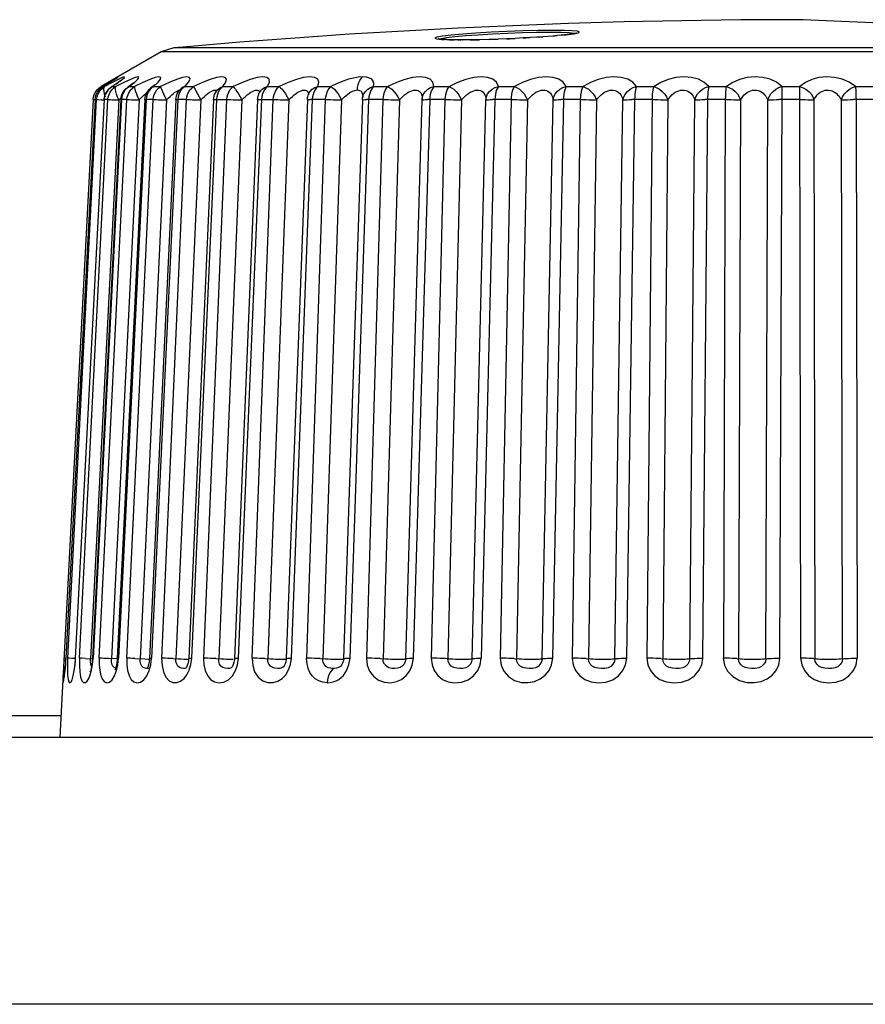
# Model space of a CAD drawing. Header units: millimetres. Extents: x 1 to 1591, y -395 to 1220.
# Tile 67 of 81: x 703 to 712, y 1209 to 1220. Entities that reach past the tile are written whole.
import ezdxf

# ---------------------------------------------------------------- set-up
doc = ezdxf.new("R2010")
doc.units = ezdxf.units.MM
doc.header["$LTSCALE"] = 65.395
for name, color, linetype in [('LOGO_REXROTH_11_AM_0', 7, 'CONTINUOUS'), ('PL_EFC5610_IOCAE_CONVER_12_AM_0', 7, 'CONTINUOUS'), ('XUAN_NIU_11_AM_0', 7, 'CONTINUOUS')]:
    doc.layers.add(name, color=color, linetype=linetype)

msp = doc.modelspace()

# ---------------------------------------------------------------- linework, layer by layer
at = {"layer": 'LOGO_REXROTH_11_AM_0', "color": 7}
msp.add_line((703.386, 1212.452), (700.471, 1212.452), dxfattribs=at)
at = {"layer": 'PL_EFC5610_IOCAE_CONVER_12_AM_0', "color": 7}
for p, q in [((644.522, 1212.214), (730.919, 1212.214)), ((731.077, 1209.214), (644.364, 1209.214))]:
    msp.add_line(p, q, dxfattribs=at)
at = {"layer": 'XUAN_NIU_11_AM_0', "color": 7}
for p, q in [((708.462, 1220.203), (707.848, 1220.175)), ((709.084, 1220.226), (708.462, 1220.203)), ((718.786, 1219.954), (711.721, 1220.27)), ((707.717, 1220.069), (707.808, 1220.08)), ((707.808, 1220.08), (707.929, 1220.091)), ((707.929, 1220.091), (708.073, 1220.101)), ((708.869, 1220.13), (708.888, 1220.131)), ((708.888, 1220.131), (709.005, 1220.129)), ((708.92, 1220.15), (708.901, 1220.15)), ((709.04, 1220.149), (708.92, 1220.15)), ((709.002, 1220.095), (709.054, 1220.1)), ((707.717, 1220.047), (707.751, 1220.045)), ((707.751, 1220.045), (707.803, 1220.044)), ((707.84, 1220.044), (707.803, 1220.044)), ((707.897, 1220.044), (707.84, 1220.044)), ((707.842, 1220.044), (707.877, 1220.044)), ((707.897, 1220.044), (707.901, 1220.044)), ((707.983, 1220.045), (707.901, 1220.044)), ((704.511, 1219.908), (703.838, 1219.52)), ((704.655, 1219.954), (704.511, 1219.908)), ((718.93, 1219.908), (704.511, 1219.908)), ((718.786, 1219.954), (704.655, 1219.954)), ((703.814, 1219.503), (703.838, 1219.52)), ((703.833, 1219.501), (703.857, 1219.518)), ((703.86, 1219.52), (703.836, 1219.503)), ((703.853, 1219.503), (703.878, 1219.52)), ((703.868, 1219.525), (703.857, 1219.518)), ((703.857, 1219.518), (703.86, 1219.52)), ((703.86, 1219.52), (703.868, 1219.525)), ((703.86, 1219.52), (703.878, 1219.52)), ((703.919, 1219.556), (703.868, 1219.525)), ((703.964, 1219.566), (703.878, 1219.52)), ((703.949, 1219.574), (703.919, 1219.556)), ((703.919, 1219.556), (703.938, 1219.567)), ((703.974, 1219.59), (703.949, 1219.574)), ((703.955, 1219.515), (703.964, 1219.52)), ((703.964, 1219.52), (703.982, 1219.533)), ((703.964, 1219.52), (704.003, 1219.52)), ((703.974, 1219.59), (703.992, 1219.601)), ((703.979, 1219.503), (704.003, 1219.52)), ((703.998, 1219.508), (704.003, 1219.52)), ((704.002, 1219.546), (704.035, 1219.567)), ((704.095, 1219.566), (704.003, 1219.52)), ((704.136, 1219.51), (704.154, 1219.52)), ((704.146, 1219.518), (704.136, 1219.51)), ((704.154, 1219.52), (704.146, 1219.518)), ((704.154, 1219.52), (704.213, 1219.52)), ((704.308, 1219.566), (704.213, 1219.52)), ((704.426, 1219.52), (704.505, 1219.52)), ((704.604, 1219.566), (704.505, 1219.52)), ((704.686, 1219.6), (704.604, 1219.566)), ((704.751, 1219.508), (704.778, 1219.52)), ((704.778, 1219.52), (704.876, 1219.52)), ((705.177, 1219.508), (705.206, 1219.52)), ((705.206, 1219.52), (705.239, 1219.567)), ((705.206, 1219.52), (705.322, 1219.52)), ((705.674, 1219.508), (705.706, 1219.52)), ((705.706, 1219.52), (705.728, 1219.567)), ((705.706, 1219.52), (705.838, 1219.52)), ((706.238, 1219.508), (706.271, 1219.52)), ((706.271, 1219.52), (706.419, 1219.52)), ((706.861, 1219.508), (706.897, 1219.52)), ((706.897, 1219.52), (707.058, 1219.52)), ((707.575, 1219.52), (707.748, 1219.52)), ((708.298, 1219.52), (708.481, 1219.52)), ((709.059, 1219.52), (709.25, 1219.52)), ((709.849, 1219.52), (710.046, 1219.52)), ((710.66, 1219.52), (710.86, 1219.52)), ((711.482, 1219.52), (711.684, 1219.52)), ((711.684, 1219.458), (711.684, 1219.52)), ((712.307, 1219.52), (712.508, 1219.52)), ((703.872, 1219.436), (703.882, 1219.404)), ((703.933, 1219.498), (703.955, 1219.515)), ((704.08, 1219.431), (704.072, 1219.403)), ((704.115, 1219.493), (704.136, 1219.51)), ((704.355, 1219.431), (704.347, 1219.403)), ((704.361, 1219.465), (704.377, 1219.486)), ((704.377, 1219.486), (704.397, 1219.505)), ((704.406, 1219.512), (704.397, 1219.504)), ((704.397, 1219.504), (704.397, 1219.505)), ((704.704, 1219.458), (704.718, 1219.478)), ((704.718, 1219.478), (704.736, 1219.496)), ((704.735, 1219.496), (704.736, 1219.496)), ((704.736, 1219.496), (704.751, 1219.508)), ((704.745, 1219.505), (704.736, 1219.496)), ((705.133, 1219.467), (705.148, 1219.485)), ((705.155, 1219.494), (705.148, 1219.485)), ((705.148, 1219.485), (705.152, 1219.489)), ((705.152, 1219.489), (705.177, 1219.508)), ((705.618, 1219.453), (705.629, 1219.47)), ((705.629, 1219.47), (705.629, 1219.47)), ((706.168, 1219.435), (706.175, 1219.448)), ((706.175, 1219.449), (706.185, 1219.465)), ((706.175, 1219.448), (706.175, 1219.449)), ((706.716, 1219.481), (706.718, 1219.51)), ((706.781, 1219.42), (706.781, 1219.421)), ((706.805, 1219.465), (706.831, 1219.489)), ((706.831, 1219.489), (706.861, 1219.508)), ((711.48, 1219.431), (711.456, 1213.099)), ((711.695, 1213.099), (711.684, 1219.458)), ((703.749, 1219.373), (703.373, 1212.214)), ((703.77, 1219.373), (703.441, 1213.099)), ((703.463, 1213.099), (703.788, 1219.373)), ((703.873, 1219.373), (703.547, 1213.099)), ((703.596, 1213.099), (703.915, 1219.373)), ((704.038, 1219.369), (703.719, 1213.094)), ((704.06, 1219.373), (703.741, 1213.099)), ((704.068, 1219.373), (703.748, 1213.099)), ((703.749, 1219.373), (703.749, 1219.383)), ((703.749, 1219.373), (703.77, 1219.372)), ((703.789, 1219.373), (703.77, 1219.373)), ((703.806, 1219.373), (703.843, 1219.371)), ((703.818, 1213.099), (704.127, 1219.373)), ((703.843, 1219.371), (703.873, 1219.37)), ((703.873, 1219.373), (703.876, 1219.373)), ((703.916, 1219.373), (703.875, 1219.373)), ((704.264, 1219.369), (703.955, 1213.094)), ((703.958, 1219.372), (704.038, 1219.369)), ((704.33, 1219.373), (704.02, 1213.098)), ((704.343, 1219.373), (704.034, 1213.099)), ((704.129, 1219.373), (704.066, 1219.373)), ((704.072, 1219.403), (704.068, 1219.373)), ((704.127, 1213.099), (704.423, 1219.373)), ((704.127, 1219.373), (704.14, 1219.373)), ((704.14, 1219.373), (704.157, 1219.373)), ((704.204, 1219.371), (704.264, 1219.369)), ((704.571, 1219.369), (704.276, 1213.094)), ((704.425, 1219.373), (704.341, 1219.373)), ((704.347, 1219.403), (704.343, 1219.373)), ((704.678, 1219.372), (704.382, 1213.098)), ((704.699, 1219.373), (704.403, 1213.099)), ((704.423, 1219.373), (704.426, 1219.403)), ((704.519, 1213.099), (704.798, 1219.373)), ((704.957, 1219.369), (704.678, 1213.094)), ((704.801, 1219.373), (704.696, 1219.373)), ((704.703, 1219.403), (704.699, 1219.373)), ((705.101, 1219.372), (704.822, 1213.098)), ((705.132, 1219.373), (704.853, 1213.099)), ((704.99, 1213.099), (705.249, 1219.373)), ((705.136, 1219.403), (705.132, 1219.373)), ((705.417, 1219.369), (705.158, 1213.094)), ((705.595, 1219.371), (705.336, 1213.097)), ((705.637, 1219.373), (705.378, 1213.099)), ((705.535, 1213.099), (705.771, 1219.373)), ((705.619, 1219.373), (705.637, 1219.373)), ((705.641, 1219.403), (705.637, 1219.373)), ((705.946, 1219.369), (705.709, 1213.094)), ((706.154, 1219.371), (705.917, 1213.096)), ((705.946, 1219.369), (705.966, 1219.39)), ((706.209, 1219.373), (705.973, 1213.099)), ((706.147, 1213.099), (706.359, 1219.373)), ((706.363, 1219.373), (706.188, 1219.373)), ((706.212, 1219.403), (706.209, 1219.373)), ((706.538, 1219.369), (706.326, 1213.094)), ((706.772, 1219.37), (706.56, 1213.096)), ((706.842, 1219.373), (706.63, 1213.099)), ((707.01, 1219.373), (706.818, 1219.373)), ((706.821, 1213.099), (707.005, 1219.373)), ((706.844, 1219.403), (706.842, 1219.373)), ((707.187, 1219.369), (707.003, 1213.094)), ((707.258, 1213.094), (707.442, 1219.369)), ((707.527, 1219.373), (707.343, 1213.099)), ((707.442, 1219.369), (707.443, 1219.386)), ((707.443, 1219.386), (707.444, 1219.387)), ((707.708, 1219.373), (707.502, 1219.373)), ((707.548, 1213.099), (707.702, 1219.373)), ((707.885, 1219.369), (707.731, 1213.094)), ((708.003, 1213.094), (708.158, 1219.369)), ((708.259, 1219.373), (708.105, 1213.099)), ((708.45, 1219.373), (708.231, 1219.373)), ((708.321, 1213.099), (708.444, 1219.373)), ((708.626, 1219.369), (708.503, 1213.094)), ((708.789, 1213.094), (708.912, 1219.369)), ((709.029, 1219.373), (708.905, 1213.099)), ((709.228, 1219.373), (708.999, 1219.373)), ((709.131, 1213.099), (709.222, 1219.373)), ((709.401, 1219.369), (709.31, 1213.094)), ((709.606, 1213.094), (709.697, 1219.369)), ((709.828, 1219.373), (709.737, 1213.099)), ((710.033, 1219.373), (709.797, 1219.373)), ((709.97, 1213.099), (710.027, 1219.373)), ((710.201, 1219.369), (710.143, 1213.094)), ((710.447, 1213.094), (710.504, 1219.369)), ((710.648, 1219.373), (710.591, 1213.099)), ((710.857, 1219.373), (710.616, 1219.373)), ((710.828, 1213.099), (710.85, 1219.373)), ((711.017, 1219.369), (710.994, 1213.094)), ((711.302, 1213.094), (711.325, 1219.369)), ((711.69, 1219.373), (711.447, 1219.373)), ((711.841, 1219.369), (711.853, 1213.094)), ((712.161, 1213.094), (712.149, 1219.369)), ((712.523, 1219.373), (712.281, 1219.373)), ((712.314, 1219.373), (712.325, 1213.099)), ((703.423, 1213.099), (703.42, 1213.099)), ((703.431, 1213.099), (703.423, 1213.099)), ((703.439, 1213.068), (703.442, 1213.099)), ((703.441, 1213.099), (703.442, 1213.099)), ((703.469, 1213.099), (703.463, 1213.099)), ((703.48, 1213.099), (703.469, 1213.099)), ((703.518, 1213.097), (703.48, 1213.099)), ((703.547, 1213.096), (703.518, 1213.097)), ((703.545, 1213.026), (703.551, 1213.099)), ((703.547, 1213.099), (703.55, 1213.099)), ((703.62, 1213.099), (703.596, 1213.099)), ((703.663, 1213.097), (703.62, 1213.099)), ((703.663, 1213.097), (703.741, 1213.093)), ((703.718, 1213.063), (703.719, 1213.094)), ((703.742, 1213.028), (703.749, 1213.099)), ((703.924, 1213.096), (703.87, 1213.098)), ((704.02, 1213.092), (703.924, 1213.096)), ((703.954, 1213.063), (703.955, 1213.094)), ((704.007, 1213.007), (703.999, 1212.98)), ((704.027, 1213.026), (704.035, 1213.099)), ((704.215, 1213.097), (704.334, 1213.092)), ((704.275, 1213.063), (704.276, 1213.094)), ((704.363, 1213), (704.356, 1212.984)), ((704.396, 1213.026), (704.405, 1213.099)), ((704.796, 1212.996), (704.791, 1212.988)), ((704.806, 1213.017), (704.796, 1212.996)), ((704.844, 1213.028), (704.855, 1213.099)), ((705.232, 1212.987), (705.205, 1212.996)), ((705.3, 1213.09), (705.321, 1213.09)), ((705.312, 1213.008), (705.305, 1212.999)), ((705.359, 1213.099), (705.378, 1213.099)), ((705.369, 1213.026), (705.38, 1213.099)), ((705.884, 1213.004), (705.878, 1212.999)), ((705.878, 1212.999), (705.878, 1212.998)), ((705.963, 1213.029), (705.975, 1213.099)), ((706.537, 1213.022), (706.526, 1213.009)), ((706.526, 1213.009), (706.526, 1213.009)), ((706.606, 1213.099), (706.63, 1213.099)), ((706.621, 1213.031), (706.628, 1213.065)), ((706.628, 1213.065), (706.633, 1213.099)), ((707.196, 1212.995), (707.167, 1212.987)), ((707.24, 1213.033), (707.239, 1213.032)), ((707.253, 1213.062), (707.24, 1213.033)), ((707.258, 1213.094), (707.253, 1213.062)), ((707.258, 1213.094), (707.26, 1213.096)), ((707.317, 1213.099), (707.343, 1213.099)), ((707.332, 1213.024), (707.346, 1213.099)), ((703.423, 1212.892), (703.421, 1212.878)), ((703.425, 1212.91), (703.423, 1212.892)), ((703.528, 1212.942), (703.523, 1212.921)), ((703.718, 1212.955), (703.713, 1212.943)), ((703.999, 1212.98), (703.993, 1212.966)), ((704.37, 1212.987), (704.366, 1212.986)), ((706.45, 1212.984), (706.431, 1212.969))]:
    msp.add_line(p, q, dxfattribs=at)
for points in [[(711.721, 1220.27), (711.021, 1220.267), (710.354, 1220.259), (709.709, 1220.245), (709.084, 1220.226)], [(707.848, 1220.175), (707.238, 1220.143), (706.626, 1220.106), (706.017, 1220.064), (705.397, 1220.017), (704.761, 1219.963), (704.655, 1219.954)], [(707.767, 1220.096), (707.671, 1220.084), (707.609, 1220.073), (707.586, 1220.063), (707.603, 1220.055), (707.659, 1220.049), (707.695, 1220.047)], [(708.046, 1220.119), (707.894, 1220.108), (707.767, 1220.096)], [(708.73, 1220.074), (708.656, 1220.069), (708.575, 1220.065), (708.488, 1220.06), (708.395, 1220.056), (708.296, 1220.052), (708.193, 1220.049), (708.088, 1220.046), (707.983, 1220.045)], [(708.901, 1220.15), (708.745, 1220.148), (708.574, 1220.144), (708.394, 1220.138), (708.216, 1220.129), (708.046, 1220.119)], [(708.073, 1220.101), (708.233, 1220.111), (708.401, 1220.119), (708.568, 1220.125), (708.727, 1220.129), (708.869, 1220.13)], [(708.96, 1220.091), (708.912, 1220.087), (708.858, 1220.083), (708.797, 1220.078), (708.73, 1220.074)], [(708.73, 1220.074), (708.779, 1220.077), (708.797, 1220.078)], [(708.912, 1220.087), (708.931, 1220.088), (708.96, 1220.091)], [(709.071, 1220.103), (709.039, 1220.099), (709.002, 1220.095), (708.96, 1220.091)], [(709.005, 1220.129), (709.092, 1220.126), (709.145, 1220.12), (709.155, 1220.115)], [(709.054, 1220.1), (709.144, 1220.112), (709.196, 1220.123), (709.211, 1220.132), (709.186, 1220.14), (709.128, 1220.146), (709.04, 1220.149)], [(709.165, 1220.114), (709.173, 1220.119), (709.175, 1220.119), (709.172, 1220.118), (709.165, 1220.117), (709.154, 1220.115), (709.139, 1220.112), (709.12, 1220.109), (709.098, 1220.106), (709.071, 1220.103)], [(707.803, 1220.044), (707.77, 1220.045), (707.742, 1220.046), (707.717, 1220.047), (707.695, 1220.047), (707.676, 1220.049), (707.661, 1220.05), (707.648, 1220.051), (707.638, 1220.052), (707.63, 1220.053), (707.626, 1220.054), (707.624, 1220.054)], [(707.643, 1220.051), (707.659, 1220.058), (707.717, 1220.069)], [(707.983, 1220.045), (708.061, 1220.046), (708.088, 1220.046)], [(708.193, 1220.049), (708.236, 1220.05), (708.296, 1220.052)], [(708.395, 1220.056), (708.423, 1220.057), (708.488, 1220.06)], [(708.575, 1220.065), (708.607, 1220.066), (708.656, 1220.069)], [(703.838, 1219.52), (703.826, 1219.507), (703.819, 1219.489), (703.819, 1219.486)], [(703.878, 1219.52), (703.869, 1219.507), (703.866, 1219.489), (703.867, 1219.465), (703.872, 1219.436)], [(703.964, 1219.52), (703.94, 1219.503), (703.919, 1219.482), (703.902, 1219.458), (703.889, 1219.431)], [(704.045, 1219.577), (704.034, 1219.568), (704.019, 1219.558), (704.002, 1219.546), (703.982, 1219.533), (703.961, 1219.518), (703.955, 1219.515)], [(704.075, 1219.62), (704.03, 1219.6), (703.964, 1219.566)], [(704.008, 1219.612), (704.008, 1219.612), (704.005, 1219.61), (704, 1219.607), (703.993, 1219.603), (703.985, 1219.597), (703.974, 1219.59)], [(704, 1219.607), (704.022, 1219.621), (704.029, 1219.627), (704.014, 1219.62), (703.977, 1219.6)], [(704.045, 1219.577), (704.08, 1219.601), (704.101, 1219.621), (704.098, 1219.627), (704.075, 1219.62)], [(704.053, 1219.582), (704.058, 1219.587), (704.058, 1219.587), (704.053, 1219.583), (704.045, 1219.577)], [(704.154, 1219.52), (704.215, 1219.567), (704.252, 1219.601), (704.263, 1219.621), (704.252, 1219.627), (704.219, 1219.62), (704.167, 1219.6), (704.095, 1219.566)], [(704.204, 1219.565), (704.202, 1219.562), (704.194, 1219.555), (704.182, 1219.545), (704.166, 1219.533), (704.146, 1219.518)], [(704.152, 1219.458), (704.169, 1219.482), (704.189, 1219.503), (704.213, 1219.52)], [(704.213, 1219.52), (704.212, 1219.507), (704.216, 1219.489), (704.223, 1219.465), (704.234, 1219.436), (704.247, 1219.404), (704.264, 1219.369)], [(704.426, 1219.52), (704.478, 1219.567), (704.506, 1219.601), (704.508, 1219.621), (704.487, 1219.627), (704.446, 1219.62), (704.386, 1219.6), (704.308, 1219.566)], [(704.426, 1219.52), (704.403, 1219.503), (704.384, 1219.482), (704.367, 1219.458), (704.355, 1219.431)], [(704.397, 1219.505), (704.402, 1219.508), (704.426, 1219.52)], [(704.438, 1219.541), (704.438, 1219.541), (704.432, 1219.535), (704.421, 1219.525), (704.406, 1219.512)], [(704.426, 1219.403), (704.434, 1219.431), (704.447, 1219.458), (704.463, 1219.482), (704.482, 1219.503), (704.505, 1219.52)], [(704.505, 1219.52), (704.508, 1219.507), (704.515, 1219.489), (704.539, 1219.436)], [(704.778, 1219.52), (704.821, 1219.567), (704.839, 1219.601), (704.831, 1219.621), (704.801, 1219.627), (704.752, 1219.62), (704.686, 1219.6)], [(704.778, 1219.52), (704.756, 1219.503), (704.738, 1219.482), (704.722, 1219.458), (704.71, 1219.431), (704.703, 1219.403)], [(704.757, 1219.519), (704.754, 1219.515), (704.745, 1219.505)], [(704.798, 1219.373), (704.802, 1219.403), (704.809, 1219.431), (704.821, 1219.458), (704.836, 1219.482), (704.855, 1219.503), (704.876, 1219.52)], [(705.063, 1219.6), (704.977, 1219.566), (704.876, 1219.52)], [(704.876, 1219.52), (704.883, 1219.507), (704.894, 1219.489), (704.907, 1219.465), (704.922, 1219.436), (704.939, 1219.404), (704.957, 1219.369)], [(705.239, 1219.567), (705.247, 1219.601), (705.23, 1219.621), (705.192, 1219.627), (705.135, 1219.62), (705.063, 1219.6)], [(705.206, 1219.52), (705.186, 1219.503), (705.168, 1219.482), (705.154, 1219.458), (705.143, 1219.431), (705.136, 1219.403)], [(705.249, 1219.373), (705.253, 1219.403), (705.26, 1219.431), (705.271, 1219.458), (705.285, 1219.482), (705.302, 1219.503), (705.322, 1219.52)], [(705.728, 1219.567), (705.726, 1219.601), (705.7, 1219.621), (705.653, 1219.627), (705.59, 1219.62), (705.512, 1219.6), (705.424, 1219.566), (705.322, 1219.52)], [(705.322, 1219.52), (705.333, 1219.507), (705.347, 1219.489), (705.363, 1219.465), (705.38, 1219.436), (705.398, 1219.404), (705.417, 1219.369)], [(705.706, 1219.52), (705.687, 1219.503), (705.671, 1219.482), (705.658, 1219.458), (705.647, 1219.431), (705.641, 1219.403)], [(705.771, 1219.373), (705.774, 1219.403), (705.781, 1219.431), (705.791, 1219.458), (705.804, 1219.482), (705.82, 1219.503), (705.838, 1219.52)], [(706.271, 1219.52), (706.282, 1219.567), (706.271, 1219.601), (706.236, 1219.621), (706.181, 1219.627), (706.112, 1219.62), (706.03, 1219.6), (705.94, 1219.566), (705.838, 1219.52)], [(705.838, 1219.52), (705.853, 1219.507), (705.87, 1219.489), (705.889, 1219.465), (705.908, 1219.436), (705.927, 1219.404), (705.946, 1219.369)], [(706.271, 1219.52), (706.254, 1219.503), (706.24, 1219.482), (706.228, 1219.458), (706.218, 1219.431), (706.212, 1219.403)], [(706.359, 1219.373), (706.361, 1219.403), (706.367, 1219.431), (706.376, 1219.458), (706.388, 1219.482), (706.403, 1219.503), (706.419, 1219.52)], [(706.773, 1219.627), (706.723, 1219.624), (706.67, 1219.615), (706.614, 1219.601), (706.554, 1219.581), (706.489, 1219.554), (706.419, 1219.52)], [(706.419, 1219.52), (706.437, 1219.507), (706.457, 1219.489), (706.478, 1219.465), (706.499, 1219.436), (706.519, 1219.404), (706.538, 1219.369)], [(706.718, 1219.51), (706.724, 1219.539), (706.733, 1219.565), (706.744, 1219.589), (706.758, 1219.61), (706.773, 1219.627)], [(706.897, 1219.52), (706.9, 1219.554), (706.894, 1219.581), (706.877, 1219.601), (706.851, 1219.615), (706.816, 1219.624), (706.773, 1219.627)], [(706.897, 1219.52), (706.881, 1219.503), (706.869, 1219.482), (706.858, 1219.458), (706.85, 1219.431), (706.844, 1219.403)], [(707.005, 1219.373), (707.007, 1219.403), (707.012, 1219.431), (707.02, 1219.458), (707.031, 1219.482), (707.043, 1219.503), (707.058, 1219.52)], [(707.575, 1219.52), (707.564, 1219.567), (707.533, 1219.601), (707.481, 1219.621), (707.413, 1219.627), (707.334, 1219.62), (707.247, 1219.6), (707.155, 1219.566), (707.058, 1219.52)], [(707.058, 1219.52), (707.08, 1219.507), (707.102, 1219.489), (707.125, 1219.465), (707.148, 1219.436), (707.168, 1219.404), (707.187, 1219.369)], [(707.479, 1219.465), (707.506, 1219.489), (707.538, 1219.508), (707.575, 1219.52)], [(707.575, 1219.52), (707.562, 1219.503), (707.551, 1219.482), (707.541, 1219.458), (707.534, 1219.431), (707.53, 1219.403), (707.527, 1219.373)], [(707.702, 1219.373), (707.704, 1219.403), (707.709, 1219.431), (707.716, 1219.458), (707.725, 1219.482), (707.735, 1219.503), (707.748, 1219.52)], [(708.298, 1219.52), (708.276, 1219.567), (708.237, 1219.601), (708.177, 1219.621), (708.104, 1219.627), (708.021, 1219.62), (707.932, 1219.6), (707.841, 1219.566), (707.748, 1219.52)], [(707.748, 1219.52), (707.773, 1219.507), (707.797, 1219.489), (707.823, 1219.465), (707.846, 1219.436), (707.867, 1219.404), (707.885, 1219.369)], [(708.158, 1219.369), (708.164, 1219.403), (708.178, 1219.436), (708.2, 1219.465), (708.228, 1219.489), (708.261, 1219.508), (708.298, 1219.52)], [(708.298, 1219.52), (708.287, 1219.503), (708.278, 1219.482), (708.271, 1219.458), (708.265, 1219.431), (708.261, 1219.403), (708.259, 1219.373)], [(708.444, 1219.373), (708.446, 1219.403), (708.449, 1219.431), (708.455, 1219.458), (708.462, 1219.482), (708.471, 1219.503), (708.481, 1219.52)], [(709.059, 1219.52), (709.027, 1219.567), (708.979, 1219.601), (708.912, 1219.621), (708.834, 1219.627), (708.748, 1219.62), (708.659, 1219.6), (708.57, 1219.566), (708.481, 1219.52)], [(708.481, 1219.52), (708.509, 1219.507), (708.536, 1219.489), (708.563, 1219.465), (708.587, 1219.436), (708.608, 1219.404), (708.626, 1219.369)], [(708.912, 1219.369), (708.92, 1219.403), (708.936, 1219.436), (708.959, 1219.465), (708.988, 1219.489), (709.022, 1219.508), (709.059, 1219.52)], [(709.059, 1219.52), (709.051, 1219.503), (709.044, 1219.482), (709.038, 1219.458), (709.033, 1219.431), (709.03, 1219.403), (709.029, 1219.373)], [(709.222, 1219.373), (709.223, 1219.403), (709.226, 1219.431), (709.23, 1219.458), (709.236, 1219.482), (709.242, 1219.503), (709.25, 1219.52)], [(709.849, 1219.52), (709.807, 1219.567), (709.75, 1219.601), (709.678, 1219.621), (709.595, 1219.627), (709.508, 1219.62), (709.419, 1219.6), (709.334, 1219.566), (709.25, 1219.52)], [(709.25, 1219.52), (709.28, 1219.507), (709.309, 1219.489), (709.338, 1219.465), (709.363, 1219.436), (709.384, 1219.404), (709.401, 1219.369)], [(709.697, 1219.369), (709.706, 1219.403), (709.724, 1219.436), (709.748, 1219.465), (709.778, 1219.489), (709.812, 1219.508), (709.849, 1219.52)], [(709.849, 1219.52), (709.843, 1219.503), (709.838, 1219.482), (709.834, 1219.458), (709.831, 1219.431), (709.829, 1219.403), (709.828, 1219.373)], [(710.027, 1219.373), (710.028, 1219.403), (710.03, 1219.431), (710.032, 1219.458), (710.036, 1219.482), (710.041, 1219.503), (710.046, 1219.52)], [(710.66, 1219.52), (710.607, 1219.567), (710.544, 1219.601), (710.466, 1219.621), (710.38, 1219.627), (710.292, 1219.62), (710.204, 1219.6), (710.123, 1219.566), (710.046, 1219.52)], [(710.046, 1219.52), (710.078, 1219.507), (710.109, 1219.489), (710.138, 1219.465), (710.164, 1219.436), (710.185, 1219.404), (710.201, 1219.369)], [(710.504, 1219.369), (710.515, 1219.403), (710.534, 1219.436), (710.559, 1219.465), (710.589, 1219.489), (710.623, 1219.508), (710.66, 1219.52)], [(710.66, 1219.52), (710.656, 1219.503), (710.654, 1219.482), (710.651, 1219.458), (710.649, 1219.431), (710.648, 1219.403), (710.648, 1219.373)], [(710.85, 1219.373), (710.851, 1219.403), (710.852, 1219.431), (710.853, 1219.458), (710.855, 1219.482), (710.857, 1219.503), (710.86, 1219.52)], [(711.482, 1219.52), (711.421, 1219.567), (711.35, 1219.601), (711.268, 1219.621), (711.18, 1219.627), (711.092, 1219.62), (711.007, 1219.6), (710.93, 1219.566), (710.86, 1219.52)], [(710.86, 1219.52), (710.895, 1219.507), (710.926, 1219.489), (710.956, 1219.465), (710.982, 1219.436), (711.002, 1219.404), (711.017, 1219.369)], [(711.325, 1219.369), (711.337, 1219.403), (711.357, 1219.436), (711.382, 1219.465), (711.413, 1219.489), (711.447, 1219.508), (711.482, 1219.52)], [(711.482, 1219.52), (711.481, 1219.503), (711.481, 1219.482), (711.48, 1219.431)], [(712.307, 1219.52), (712.237, 1219.567), (712.16, 1219.601), (712.074, 1219.621), (711.985, 1219.627), (711.898, 1219.62), (711.816, 1219.6), (711.746, 1219.566), (711.684, 1219.52)], [(711.684, 1219.52), (711.72, 1219.507), (711.752, 1219.489), (711.783, 1219.465), (711.809, 1219.436), (711.828, 1219.404), (711.841, 1219.369)], [(712.149, 1219.369), (712.163, 1219.403), (712.184, 1219.436), (712.21, 1219.465), (712.24, 1219.489), (712.273, 1219.508), (712.307, 1219.52)], [(712.307, 1219.52), (712.309, 1219.503), (712.31, 1219.482), (712.312, 1219.458), (712.313, 1219.431), (712.313, 1219.403), (712.314, 1219.373)], [(703.749, 1219.383), (703.753, 1219.403), (703.761, 1219.431), (703.775, 1219.458)], [(703.77, 1219.373), (703.774, 1219.403), (703.783, 1219.431), (703.796, 1219.457)], [(703.775, 1219.458), (703.792, 1219.482), (703.814, 1219.503)], [(703.788, 1219.373), (703.792, 1219.403), (703.801, 1219.431), (703.815, 1219.458)], [(703.796, 1219.457), (703.813, 1219.48), (703.833, 1219.501)], [(703.836, 1219.503), (703.814, 1219.482), (703.797, 1219.458)], [(703.815, 1219.458), (703.832, 1219.482), (703.853, 1219.503)], [(703.873, 1219.373), (703.877, 1219.402), (703.885, 1219.429), (703.897, 1219.454)], [(703.897, 1219.454), (703.913, 1219.477), (703.933, 1219.498)], [(703.915, 1219.373), (703.919, 1219.403), (703.928, 1219.431), (703.941, 1219.458)], [(703.941, 1219.458), (703.958, 1219.482), (703.979, 1219.503)], [(704.003, 1219.464), (703.998, 1219.488), (703.998, 1219.508)], [(704.038, 1219.369), (704.023, 1219.402), (704.011, 1219.435), (704.003, 1219.464)], [(704.06, 1219.373), (704.064, 1219.401), (704.071, 1219.427), (704.083, 1219.451)], [(704.136, 1219.51), (704.13, 1219.503), (704.11, 1219.482), (704.093, 1219.458), (704.08, 1219.431)], [(704.083, 1219.451), (704.097, 1219.473), (704.115, 1219.493)], [(704.127, 1219.373), (704.131, 1219.403), (704.14, 1219.431), (704.152, 1219.458)], [(704.264, 1219.369), (704.284, 1219.39), (704.304, 1219.409), (704.323, 1219.426), (704.34, 1219.442), (704.353, 1219.453)], [(704.33, 1219.373), (704.332, 1219.397), (704.338, 1219.42), (704.348, 1219.443), (704.361, 1219.465)], [(704.539, 1219.436), (704.554, 1219.404), (704.571, 1219.369)], [(704.571, 1219.369), (704.592, 1219.39), (704.612, 1219.409), (704.632, 1219.426), (704.65, 1219.442), (704.667, 1219.455), (704.683, 1219.465), (704.697, 1219.473), (704.71, 1219.478), (704.721, 1219.48)], [(704.678, 1219.372), (704.68, 1219.394), (704.685, 1219.416), (704.693, 1219.437), (704.704, 1219.458)], [(704.957, 1219.369), (704.978, 1219.39), (704.998, 1219.409), (705.019, 1219.426), (705.038, 1219.442), (705.056, 1219.455), (705.073, 1219.465), (705.089, 1219.473), (705.103, 1219.478), (705.116, 1219.48), (705.126, 1219.479), (705.134, 1219.475), (705.137, 1219.471)], [(705.101, 1219.372), (705.103, 1219.391), (705.107, 1219.41), (705.113, 1219.429), (705.122, 1219.449), (705.133, 1219.467)], [(705.151, 1219.484), (705.155, 1219.494), (705.155, 1219.494)], [(705.417, 1219.369), (705.438, 1219.39), (705.458, 1219.409), (705.479, 1219.426), (705.499, 1219.442), (705.518, 1219.455), (705.536, 1219.465), (705.553, 1219.473), (705.568, 1219.478), (705.583, 1219.48), (705.595, 1219.479), (705.605, 1219.475), (705.613, 1219.467), (705.618, 1219.457), (705.619, 1219.454)], [(705.595, 1219.371), (705.596, 1219.388), (705.599, 1219.404), (705.604, 1219.42), (705.61, 1219.437), (705.618, 1219.453)], [(705.628, 1219.467), (705.63, 1219.471), (705.629, 1219.47)], [(705.629, 1219.47), (705.647, 1219.489), (705.674, 1219.508)], [(705.966, 1219.39), (705.987, 1219.409), (706.007, 1219.426), (706.028, 1219.442), (706.047, 1219.455), (706.066, 1219.465), (706.084, 1219.473), (706.101, 1219.478), (706.117, 1219.48), (706.131, 1219.479), (706.143, 1219.475), (706.153, 1219.467), (706.16, 1219.457), (706.165, 1219.444), (706.167, 1219.428)], [(706.154, 1219.371), (706.155, 1219.383), (706.156, 1219.395), (706.159, 1219.408), (706.163, 1219.421), (706.168, 1219.435)], [(706.185, 1219.465), (706.209, 1219.489), (706.238, 1219.508)], [(706.538, 1219.369), (706.572, 1219.403), (706.604, 1219.431)], [(706.604, 1219.431), (706.632, 1219.451), (706.66, 1219.466), (706.688, 1219.476), (706.716, 1219.481)], [(706.716, 1219.481), (706.739, 1219.476), (706.756, 1219.466), (706.767, 1219.451), (706.774, 1219.431), (706.777, 1219.403), (706.777, 1219.398)], [(706.772, 1219.37), (706.772, 1219.378), (706.773, 1219.386), (706.774, 1219.394), (706.776, 1219.403), (706.778, 1219.411), (706.781, 1219.42)], [(706.781, 1219.421), (706.787, 1219.436), (706.805, 1219.465)], [(707.187, 1219.369), (707.206, 1219.39), (707.226, 1219.409), (707.246, 1219.426)], [(707.246, 1219.426), (707.266, 1219.442), (707.287, 1219.455), (707.307, 1219.465), (707.326, 1219.473), (707.345, 1219.478), (707.364, 1219.48), (707.381, 1219.479), (707.396, 1219.475), (707.41, 1219.467), (707.421, 1219.457), (707.43, 1219.444), (707.437, 1219.428), (707.441, 1219.41), (707.443, 1219.391), (707.443, 1219.379)], [(707.444, 1219.387), (707.447, 1219.403), (707.459, 1219.436), (707.479, 1219.465)], [(707.885, 1219.369), (707.904, 1219.39), (707.923, 1219.409), (707.942, 1219.426), (707.963, 1219.442), (707.983, 1219.455), (708.003, 1219.465), (708.023, 1219.473), (708.043, 1219.478), (708.062, 1219.48), (708.08, 1219.479), (708.097, 1219.475), (708.113, 1219.467), (708.126, 1219.457), (708.136, 1219.444), (708.145, 1219.428), (708.152, 1219.41), (708.156, 1219.391), (708.158, 1219.369)], [(708.626, 1219.369), (708.643, 1219.39), (708.661, 1219.409), (708.68, 1219.426), (708.7, 1219.442), (708.72, 1219.455), (708.74, 1219.465), (708.76, 1219.473), (708.78, 1219.478), (708.801, 1219.48), (708.82, 1219.479), (708.838, 1219.475), (708.855, 1219.467), (708.87, 1219.457), (708.882, 1219.444), (708.893, 1219.428), (708.901, 1219.41), (708.908, 1219.391), (708.912, 1219.369)], [(709.401, 1219.369), (709.416, 1219.39), (709.433, 1219.409), (709.451, 1219.426), (709.47, 1219.442), (709.49, 1219.455), (709.51, 1219.465), (709.53, 1219.473), (709.55, 1219.478), (709.571, 1219.48), (709.591, 1219.479), (709.611, 1219.475), (709.629, 1219.467), (709.645, 1219.457), (709.659, 1219.444), (709.672, 1219.428), (709.682, 1219.41), (709.691, 1219.391), (709.697, 1219.369)], [(710.201, 1219.369), (710.215, 1219.39), (710.23, 1219.409), (710.247, 1219.426), (710.265, 1219.442), (710.284, 1219.455), (710.303, 1219.465), (710.324, 1219.473), (710.344, 1219.478), (710.365, 1219.48), (710.386, 1219.479), (710.406, 1219.475), (710.425, 1219.467), (710.443, 1219.457), (710.459, 1219.444), (710.473, 1219.428), (710.485, 1219.41), (710.496, 1219.391), (710.504, 1219.369)], [(711.017, 1219.369), (711.03, 1219.39), (711.044, 1219.409), (711.059, 1219.426), (711.076, 1219.442), (711.094, 1219.455), (711.113, 1219.465), (711.132, 1219.473), (711.153, 1219.478), (711.174, 1219.48), (711.195, 1219.479), (711.216, 1219.475), (711.236, 1219.467), (711.255, 1219.457), (711.272, 1219.444), (711.288, 1219.428), (711.302, 1219.41), (711.314, 1219.391), (711.325, 1219.369)], [(711.841, 1219.369), (711.852, 1219.39), (711.865, 1219.409), (711.879, 1219.426), (711.894, 1219.442), (711.911, 1219.455), (711.929, 1219.465), (711.948, 1219.473), (711.968, 1219.478), (711.989, 1219.48), (712.01, 1219.479), (712.031, 1219.475), (712.052, 1219.467), (712.072, 1219.457), (712.09, 1219.444), (712.107, 1219.428), (712.123, 1219.41), (712.137, 1219.391), (712.15, 1219.369)], [(703.788, 1219.373), (703.794, 1219.373), (703.806, 1219.373)], [(703.915, 1219.373), (703.924, 1219.373), (703.939, 1219.373), (703.958, 1219.372)], [(704.038, 1219.369), (704.058, 1219.39), (704.063, 1219.395)], [(704.06, 1219.373), (704.061, 1219.373), (704.068, 1219.373)], [(704.157, 1219.373), (704.178, 1219.372), (704.204, 1219.371)], [(704.33, 1219.373), (704.333, 1219.373), (704.343, 1219.373)], [(704.423, 1219.373), (704.438, 1219.373), (704.458, 1219.373), (704.482, 1219.372), (704.509, 1219.371), (704.539, 1219.37), (704.571, 1219.369)], [(704.678, 1219.372), (704.679, 1219.373), (704.686, 1219.373), (704.699, 1219.373)], [(704.798, 1219.373), (704.816, 1219.373), (704.838, 1219.373), (704.865, 1219.372), (704.893, 1219.371), (704.925, 1219.37), (704.957, 1219.369)], [(705.101, 1219.372), (705.101, 1219.372), (705.106, 1219.373), (705.116, 1219.373), (705.132, 1219.373)], [(705.129, 1219.373), (705.27, 1219.373), (705.295, 1219.373), (705.322, 1219.372), (705.353, 1219.371), (705.384, 1219.37), (705.417, 1219.369)], [(705.595, 1219.371), (705.597, 1219.372), (705.605, 1219.373), (705.619, 1219.373)], [(705.633, 1219.373), (705.794, 1219.373), (705.821, 1219.373), (705.85, 1219.372), (705.881, 1219.371), (705.914, 1219.37), (705.946, 1219.369)], [(706.154, 1219.371), (706.155, 1219.371), (706.16, 1219.372), (706.172, 1219.373), (706.188, 1219.373)], [(706.359, 1219.373), (706.384, 1219.373), (706.412, 1219.373), (706.442, 1219.372), (706.474, 1219.371), (706.506, 1219.37), (706.538, 1219.369)], [(706.772, 1219.37), (706.772, 1219.37), (706.775, 1219.371), (706.784, 1219.372), (706.799, 1219.373), (706.818, 1219.373)], [(707.005, 1219.373), (707.032, 1219.373), (707.061, 1219.373), (707.093, 1219.372), (707.124, 1219.371), (707.156, 1219.37), (707.187, 1219.369)], [(707.442, 1219.369), (707.444, 1219.37), (707.45, 1219.371), (707.462, 1219.372), (707.48, 1219.373), (707.502, 1219.373)], [(707.702, 1219.373), (707.731, 1219.373), (707.762, 1219.373), (707.793, 1219.372), (707.825, 1219.371), (707.856, 1219.37), (707.885, 1219.369)], [(708.158, 1219.369), (708.162, 1219.37), (708.172, 1219.371), (708.187, 1219.372), (708.207, 1219.373), (708.231, 1219.373)], [(708.444, 1219.373), (708.474, 1219.373), (708.505, 1219.373), (708.537, 1219.372), (708.568, 1219.371), (708.598, 1219.37), (708.626, 1219.369)], [(708.912, 1219.369), (708.92, 1219.37), (708.933, 1219.371), (708.951, 1219.372), (708.973, 1219.373), (708.999, 1219.373)], [(709.222, 1219.373), (709.253, 1219.373), (709.284, 1219.373), (709.316, 1219.372), (709.346, 1219.371), (709.375, 1219.37), (709.401, 1219.369)], [(709.697, 1219.369), (709.708, 1219.37), (709.724, 1219.371), (709.744, 1219.372), (709.769, 1219.373), (709.797, 1219.373)], [(710.027, 1219.373), (710.058, 1219.373), (710.09, 1219.373), (710.121, 1219.372), (710.15, 1219.371), (710.177, 1219.37), (710.201, 1219.369)], [(710.504, 1219.369), (710.518, 1219.37), (710.537, 1219.371), (710.56, 1219.372), (710.586, 1219.373), (710.616, 1219.373)], [(710.85, 1219.373), (710.882, 1219.373), (710.913, 1219.373), (710.943, 1219.372), (710.971, 1219.371), (710.996, 1219.37), (711.017, 1219.369)], [(711.325, 1219.369), (711.341, 1219.37), (711.363, 1219.371), (711.388, 1219.372), (711.416, 1219.373), (711.447, 1219.373)], [(711.683, 1219.373), (711.715, 1219.373), (711.746, 1219.373), (711.774, 1219.372), (711.801, 1219.371), (711.823, 1219.37), (711.841, 1219.369)], [(712.149, 1219.369), (712.169, 1219.37), (712.193, 1219.371), (712.22, 1219.372), (712.25, 1219.373), (712.281, 1219.373)], [(703.425, 1212.904), (703.432, 1212.962), (703.437, 1213.026)], [(703.441, 1213.099), (703.439, 1213.068), (703.437, 1213.029), (703.434, 1212.993)], [(703.462, 1213.099), (703.46, 1213.026), (703.459, 1212.963), (703.462, 1212.907), (703.467, 1212.863), (703.474, 1212.836), (703.485, 1212.825), (703.498, 1212.833), (703.512, 1212.859), (703.525, 1212.904), (703.536, 1212.962), (703.545, 1213.026)], [(703.54, 1213.015), (703.534, 1212.974), (703.528, 1212.942)], [(703.547, 1213.099), (703.545, 1213.065), (703.54, 1213.015)], [(703.595, 1213.099), (703.594, 1213.017), (703.598, 1212.948), (703.608, 1212.889), (703.623, 1212.846), (703.641, 1212.827), (703.662, 1212.826), (703.682, 1212.842), (703.701, 1212.872), (703.717, 1212.914), (703.731, 1212.966), (703.742, 1213.028)], [(703.731, 1213.009), (703.729, 1213.012), (703.722, 1213.035), (703.718, 1213.063)], [(703.733, 1213.023), (703.726, 1212.983), (703.718, 1212.955)], [(703.741, 1213.099), (703.739, 1213.071), (703.733, 1213.023)], [(703.741, 1213.099), (703.742, 1213.099), (703.748, 1213.099)], [(703.817, 1213.099), (703.817, 1213.026), (703.823, 1212.963), (703.835, 1212.907), (703.853, 1212.863), (703.876, 1212.836), (703.904, 1212.825), (703.934, 1212.833), (703.964, 1212.859), (703.99, 1212.904)], [(703.87, 1213.098), (703.848, 1213.099), (703.831, 1213.099), (703.818, 1213.099)], [(704.001, 1212.987), (704, 1212.987), (703.983, 1212.996), (703.97, 1213.011), (703.96, 1213.035), (703.954, 1213.063)], [(703.99, 1212.904), (704.012, 1212.962), (704.027, 1213.026)], [(704.02, 1213.098), (704.02, 1213.086), (704.015, 1213.043), (704.007, 1213.007)], [(704.02, 1213.099), (704.024, 1213.099), (704.034, 1213.099)], [(704.126, 1213.099), (704.127, 1213.026), (704.136, 1212.963), (704.153, 1212.907), (704.177, 1212.863), (704.207, 1212.836), (704.243, 1212.825), (704.282, 1212.833), (704.319, 1212.859), (704.352, 1212.904)], [(704.215, 1213.097), (704.187, 1213.098), (704.163, 1213.099), (704.143, 1213.099), (704.127, 1213.099)], [(704.366, 1212.986), (704.349, 1212.984), (704.331, 1212.987), (704.311, 1212.996), (704.295, 1213.011), (704.283, 1213.035), (704.275, 1213.063)], [(704.334, 1213.092), (704.361, 1213.091), (704.381, 1213.091)], [(704.352, 1212.904), (704.378, 1212.962), (704.396, 1213.026)], [(704.382, 1213.098), (704.378, 1213.059), (704.371, 1213.026), (704.363, 1213)], [(704.382, 1213.098), (704.384, 1213.099), (704.391, 1213.099), (704.403, 1213.099)], [(704.517, 1213.099), (704.522, 1213.017), (704.537, 1212.948), (704.565, 1212.889), (704.602, 1212.846), (704.645, 1212.827), (704.689, 1212.826), (704.731, 1212.842), (704.77, 1212.872), (704.801, 1212.914)], [(704.647, 1213.096), (704.616, 1213.097), (704.587, 1213.098), (704.561, 1213.099), (704.538, 1213.099), (704.519, 1213.099)], [(704.647, 1213.096), (704.708, 1213.093), (704.738, 1213.092), (704.766, 1213.091), (704.792, 1213.09), (704.815, 1213.09), (704.822, 1213.09)], [(704.7, 1213.012), (704.687, 1213.035), (704.678, 1213.063), (704.678, 1213.094)], [(704.795, 1212.989), (704.783, 1212.985), (704.762, 1212.984), (704.741, 1212.988), (704.718, 1212.996), (704.7, 1213.012)], [(704.801, 1212.914), (704.827, 1212.966), (704.844, 1213.028)], [(704.822, 1213.098), (704.821, 1213.083), (704.815, 1213.047), (704.806, 1213.017)], [(704.822, 1213.098), (704.822, 1213.098), (704.827, 1213.099), (704.837, 1213.099), (704.853, 1213.099)], [(704.988, 1213.099), (704.993, 1213.026), (705.007, 1212.963), (705.033, 1212.907), (705.068, 1212.863), (705.112, 1212.836), (705.163, 1212.825), (705.216, 1212.833), (705.268, 1212.859), (705.312, 1212.904)], [(705.126, 1213.096), (705.095, 1213.097), (705.065, 1213.098), (705.036, 1213.099), (705.011, 1213.099), (704.99, 1213.099)], [(705.126, 1213.096), (705.188, 1213.093), (705.218, 1213.092), (705.247, 1213.091), (705.275, 1213.09), (705.3, 1213.09)], [(705.205, 1212.996), (705.184, 1213.011), (705.169, 1213.035), (705.158, 1213.063), (705.158, 1213.094)], [(705.305, 1212.999), (705.303, 1212.996), (705.299, 1212.993)], [(705.336, 1213.097), (705.335, 1213.087), (705.33, 1213.057), (705.322, 1213.029), (705.312, 1213.008)], [(705.312, 1212.904), (705.347, 1212.962), (705.369, 1213.026)], [(705.336, 1213.097), (705.338, 1213.098), (705.346, 1213.099), (705.359, 1213.099)], [(705.533, 1213.099), (705.54, 1213.017), (705.562, 1212.948), (705.602, 1212.888), (705.654, 1212.845), (705.711, 1212.827), (705.769, 1212.827), (705.823, 1212.843), (705.871, 1212.873), (705.911, 1212.915)], [(705.678, 1213.096), (705.646, 1213.097), (705.615, 1213.098), (705.586, 1213.099), (705.559, 1213.099), (705.535, 1213.099)], [(705.678, 1213.096), (705.739, 1213.093), (705.77, 1213.092), (705.8, 1213.091), (705.828, 1213.09), (705.855, 1213.09), (705.879, 1213.09)], [(705.878, 1212.998), (705.868, 1212.993), (705.844, 1212.986), (705.817, 1212.984), (705.79, 1212.987), (705.762, 1212.996), (705.739, 1213.012), (705.722, 1213.035), (705.71, 1213.063), (705.709, 1213.094)], [(705.879, 1213.09), (705.898, 1213.09), (705.913, 1213.09), (705.917, 1213.091)], [(705.917, 1213.096), (705.917, 1213.088), (705.912, 1213.061), (705.904, 1213.036), (705.894, 1213.016), (705.884, 1213.004)], [(705.911, 1212.915), (705.942, 1212.968), (705.963, 1213.029)], [(705.917, 1213.096), (705.918, 1213.097), (705.924, 1213.098), (705.935, 1213.099)], [(705.935, 1213.099), (705.951, 1213.099), (705.973, 1213.099)], [(706.376, 1212.825), (706.326, 1212.83), (706.281, 1212.845), (706.241, 1212.87), (706.207, 1212.903), (706.182, 1212.941), (706.163, 1212.985), (706.151, 1213.038), (706.145, 1213.099)], [(706.296, 1213.096), (706.264, 1213.097), (706.233, 1213.098), (706.202, 1213.099), (706.173, 1213.099), (706.147, 1213.099)], [(706.296, 1213.096), (706.356, 1213.093), (706.386, 1213.092), (706.417, 1213.091), (706.446, 1213.09), (706.475, 1213.09), (706.5, 1213.09)], [(706.45, 1212.984), (706.419, 1212.987), (706.388, 1212.994), (706.363, 1213.009), (706.342, 1213.032), (706.329, 1213.06), (706.326, 1213.094)], [(706.376, 1212.825), (706.411, 1212.827), (706.445, 1212.835), (706.477, 1212.847), (706.507, 1212.863), (706.534, 1212.884), (706.558, 1212.908), (706.579, 1212.936), (706.596, 1212.966), (706.61, 1212.998), (706.621, 1213.031)], [(706.526, 1213.009), (706.505, 1212.995), (706.481, 1212.987), (706.45, 1212.984)], [(706.5, 1213.09), (706.522, 1213.09), (706.54, 1213.09), (706.553, 1213.091), (706.56, 1213.092)], [(706.56, 1213.096), (706.558, 1213.073), (706.55, 1213.045), (706.537, 1213.022)], [(706.56, 1213.096), (706.56, 1213.096), (706.564, 1213.097), (706.573, 1213.098), (706.587, 1213.099), (706.606, 1213.099)], [(706.818, 1213.099), (706.827, 1213.023), (706.852, 1212.956), (706.896, 1212.897), (706.953, 1212.852), (707.019, 1212.83), (707.088, 1212.825), (707.153, 1212.837), (707.212, 1212.863), (707.264, 1212.906), (707.305, 1212.96), (707.332, 1213.024)], [(706.973, 1213.096), (706.942, 1213.097), (706.91, 1213.098), (706.879, 1213.099), (706.849, 1213.099), (706.821, 1213.099)], [(706.973, 1213.096), (707.031, 1213.093), (707.061, 1213.092), (707.092, 1213.091), (707.122, 1213.09), (707.152, 1213.09), (707.179, 1213.09)], [(707.167, 1212.987), (707.136, 1212.984), (707.104, 1212.986), (707.069, 1212.994), (707.041, 1213.01), (707.02, 1213.033), (707.005, 1213.061), (707.003, 1213.094)], [(707.179, 1213.09), (707.203, 1213.09), (707.223, 1213.09), (707.239, 1213.091), (707.251, 1213.092)], [(707.239, 1213.032), (707.22, 1213.01), (707.196, 1212.995)], [(707.251, 1213.092), (707.266, 1213.097), (707.278, 1213.098), (707.296, 1213.099), (707.317, 1213.099)], [(707.545, 1213.099), (707.555, 1213.026), (707.578, 1212.963), (707.618, 1212.907), (707.67, 1212.863), (707.736, 1212.836), (707.809, 1212.825), (707.886, 1212.833), (707.958, 1212.859), (708.019, 1212.904), (708.066, 1212.962), (708.095, 1213.026), (708.107, 1213.099)], [(707.731, 1213.094), (707.703, 1213.096), (707.672, 1213.097), (707.64, 1213.098), (707.609, 1213.099), (707.577, 1213.099), (707.548, 1213.099)], [(708.003, 1213.094), (707.998, 1213.062), (707.984, 1213.033), (707.961, 1213.009), (707.934, 1212.994), (707.901, 1212.986), (707.867, 1212.984), (707.833, 1212.987), (707.798, 1212.996), (707.77, 1213.011), (707.748, 1213.035), (707.734, 1213.063), (707.731, 1213.094)], [(707.731, 1213.094), (707.758, 1213.093), (707.788, 1213.092), (707.818, 1213.091), (707.849, 1213.09), (707.879, 1213.09), (707.908, 1213.09)], [(707.908, 1213.09), (707.933, 1213.09), (707.956, 1213.09), (707.975, 1213.091), (707.989, 1213.092), (707.999, 1213.093)], [(707.999, 1213.093), (708.008, 1213.096), (708.018, 1213.097), (708.033, 1213.098), (708.053, 1213.099), (708.077, 1213.099), (708.105, 1213.099)], [(708.318, 1213.099), (708.328, 1213.022), (708.359, 1212.954), (708.413, 1212.894), (708.481, 1212.849), (708.557, 1212.828), (708.634, 1212.826), (708.705, 1212.839), (708.769, 1212.867), (708.824, 1212.909), (708.867, 1212.964), (708.894, 1213.026), (708.908, 1213.099)], [(708.476, 1213.096), (708.447, 1213.097), (708.415, 1213.098), (708.384, 1213.099), (708.352, 1213.099), (708.321, 1213.099)], [(708.476, 1213.096), (708.529, 1213.093), (708.557, 1213.092), (708.587, 1213.091), (708.617, 1213.09), (708.648, 1213.09), (708.678, 1213.09)], [(708.789, 1213.094), (708.783, 1213.061), (708.768, 1213.032), (708.744, 1213.009), (708.715, 1212.993), (708.68, 1212.986), (708.644, 1212.984), (708.609, 1212.987), (708.573, 1212.995), (708.544, 1213.011), (708.521, 1213.034), (708.506, 1213.062), (708.503, 1213.094)], [(708.678, 1213.09), (708.705, 1213.09), (708.73, 1213.09), (708.751, 1213.091), (708.768, 1213.092), (708.781, 1213.093), (708.789, 1213.094)], [(708.789, 1213.094), (708.796, 1213.096), (708.809, 1213.097), (708.827, 1213.098), (708.85, 1213.099), (708.876, 1213.099), (708.905, 1213.099)], [(709.128, 1213.099), (709.139, 1213.026), (709.166, 1212.963), (709.21, 1212.907), (709.268, 1212.863), (709.34, 1212.836), (709.42, 1212.825), (709.503, 1212.833), (709.582, 1212.859), (709.647, 1212.904), (709.697, 1212.962), (709.727, 1213.026), (709.74, 1213.099)], [(709.285, 1213.096), (709.257, 1213.097), (709.227, 1213.098), (709.195, 1213.099), (709.163, 1213.099), (709.131, 1213.099)], [(709.285, 1213.096), (709.334, 1213.093), (709.361, 1213.092), (709.39, 1213.091), (709.42, 1213.09), (709.451, 1213.09), (709.482, 1213.09)], [(709.606, 1213.094), (709.601, 1213.062), (709.585, 1213.033), (709.561, 1213.009), (709.53, 1212.994), (709.493, 1212.986), (709.455, 1212.984), (709.419, 1212.987), (709.382, 1212.996), (709.352, 1213.011), (709.329, 1213.035), (709.313, 1213.063), (709.31, 1213.094)], [(709.482, 1213.09), (709.51, 1213.09), (709.537, 1213.09), (709.56, 1213.091), (709.58, 1213.092), (709.595, 1213.093)], [(709.595, 1213.093), (709.617, 1213.096), (709.633, 1213.097), (709.654, 1213.098), (709.678, 1213.099), (709.706, 1213.099), (709.737, 1213.099)], [(709.967, 1213.099), (709.978, 1213.026), (710.007, 1212.963), (710.052, 1212.907), (710.112, 1212.863), (710.186, 1212.836), (710.268, 1212.825), (710.353, 1212.833), (710.433, 1212.859), (710.499, 1212.904), (710.55, 1212.962), (710.581, 1213.026), (710.594, 1213.099)], [(710.121, 1213.096), (710.094, 1213.097), (710.065, 1213.098), (710.034, 1213.099), (710.002, 1213.099), (709.97, 1213.099)], [(710.121, 1213.096), (710.165, 1213.093), (710.19, 1213.092), (710.218, 1213.091), (710.248, 1213.09), (710.279, 1213.09), (710.31, 1213.09)], [(710.447, 1213.094), (710.442, 1213.062), (710.426, 1213.033), (710.4, 1213.009), (710.368, 1212.994), (710.33, 1212.986), (710.291, 1212.984), (710.254, 1212.987), (710.217, 1212.996), (710.187, 1213.011), (710.163, 1213.035), (710.147, 1213.063), (710.143, 1213.094)], [(710.31, 1213.09), (710.34, 1213.09), (710.367, 1213.09), (710.393, 1213.091), (710.415, 1213.092), (710.433, 1213.093), (710.461, 1213.096)], [(710.461, 1213.096), (710.48, 1213.097), (710.503, 1213.098), (710.529, 1213.099), (710.559, 1213.099), (710.591, 1213.099)], [(710.824, 1213.099), (710.837, 1213.022), (710.871, 1212.954), (710.931, 1212.894), (711.006, 1212.849), (711.088, 1212.828), (711.171, 1212.826), (711.247, 1212.839), (711.315, 1212.867), (711.373, 1212.909), (711.417, 1212.964), (711.446, 1213.026), (711.459, 1213.099)], [(710.974, 1213.096), (710.949, 1213.097), (710.922, 1213.098), (710.892, 1213.099), (710.86, 1213.099), (710.828, 1213.099)], [(710.974, 1213.096), (711.014, 1213.093), (711.037, 1213.092), (711.063, 1213.091), (711.092, 1213.09), (711.123, 1213.09), (711.154, 1213.09)], [(711.302, 1213.094), (711.297, 1213.061), (711.28, 1213.032), (711.253, 1213.009), (711.221, 1212.993), (711.182, 1212.986), (711.143, 1212.984), (711.106, 1212.987), (711.069, 1212.995), (711.039, 1213.011), (711.015, 1213.034), (710.999, 1213.062), (710.994, 1213.094)], [(711.154, 1213.09), (711.184, 1213.09), (711.213, 1213.09), (711.24, 1213.091), (711.264, 1213.092), (711.285, 1213.093), (711.319, 1213.096)], [(711.319, 1213.096), (711.34, 1213.097), (711.365, 1213.098), (711.393, 1213.099), (711.424, 1213.099), (711.456, 1213.099)], [(711.692, 1213.099), (711.705, 1213.026), (711.734, 1212.963), (711.781, 1212.907), (711.843, 1212.863), (711.919, 1212.836), (712.002, 1212.825), (712.088, 1212.833), (712.169, 1212.859), (712.235, 1212.904), (712.286, 1212.962), (712.316, 1213.026), (712.328, 1213.099)], [(711.835, 1213.096), (711.813, 1213.097), (711.787, 1213.098), (711.758, 1213.099), (711.727, 1213.099), (711.695, 1213.099)], [(711.835, 1213.096), (711.87, 1213.093), (711.891, 1213.092), (711.916, 1213.091), (711.943, 1213.09), (711.973, 1213.09), (712.004, 1213.09)], [(712.161, 1213.094), (712.157, 1213.062), (712.14, 1213.033), (712.113, 1213.009), (712.08, 1212.994), (712.041, 1212.986), (712.001, 1212.984), (711.964, 1212.987), (711.927, 1212.996), (711.897, 1213.011), (711.873, 1213.035), (711.857, 1213.063), (711.853, 1213.094)], [(712.004, 1213.09), (712.034, 1213.09), (712.064, 1213.09), (712.092, 1213.091), (712.119, 1213.092), (712.142, 1213.093), (712.181, 1213.096)], [(712.181, 1213.096), (712.204, 1213.097), (712.231, 1213.098), (712.261, 1213.099), (712.293, 1213.099), (712.325, 1213.099)], [(703.41, 1212.907), (703.408, 1212.863), (703.408, 1212.836), (703.41, 1212.825), (703.414, 1212.833), (703.419, 1212.859), (703.425, 1212.904)], [(703.434, 1212.993), (703.431, 1212.96), (703.428, 1212.933), (703.425, 1212.91)], [(705.299, 1212.993), (705.28, 1212.986), (705.256, 1212.984), (705.232, 1212.987)], [(706.431, 1212.969), (706.413, 1212.948), (706.398, 1212.922), (706.387, 1212.893), (706.379, 1212.859), (706.376, 1212.825)]]:
    msp.add_lwpolyline(points, dxfattribs=at)

doc.saveas('drawing.dxf')
